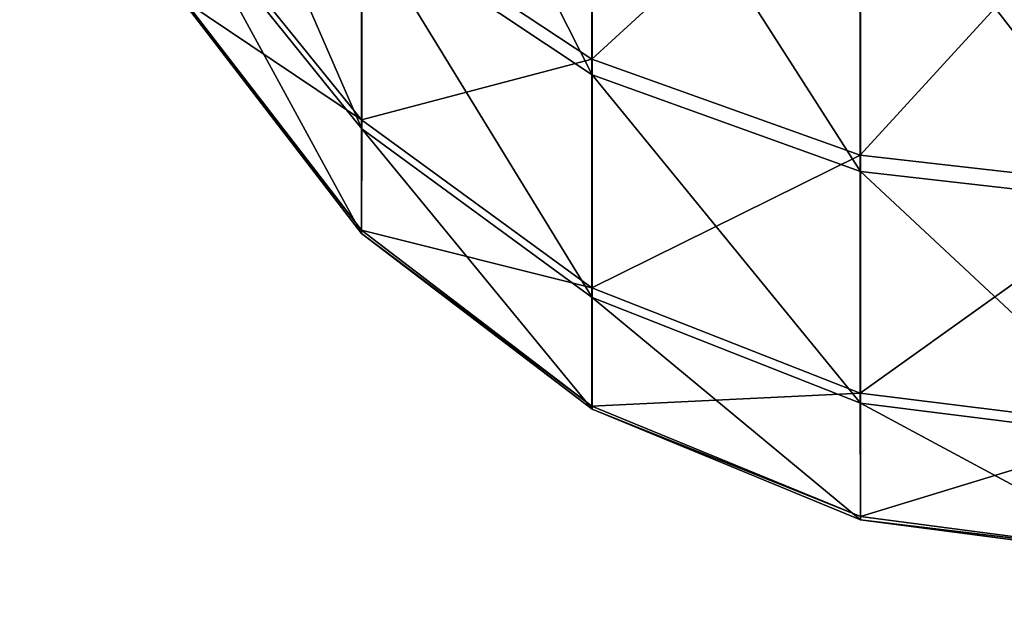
# Model space of a CAD drawing. Extents: x -547 to 547, y 0 to 578.
# Tile 75 of 256: x -528.003 to -527.826, y 558.994 to 559.099. Entities that reach past the tile are written whole.
import ezdxf

# ---------------------------------------------------------------- set-up
doc = ezdxf.new("R2010")
doc.units = 0
doc.header["$LTSCALE"] = 65.185185
for name, color, linetype in [('20', 7, 'CONTINUOUS'), ('251', 7, 'CONTINUOUS'), ('257', 7, 'CONTINUOUS'), ('263', 7, 'CONTINUOUS'), ('269', 7, 'CONTINUOUS'), ('3', 7, 'CONTINUOUS'), ('331', 7, 'CONTINUOUS'), ('335', 7, 'CONTINUOUS'), ('9', 7, 'CONTINUOUS')]:
    doc.layers.add(name, color=color, linetype=linetype)

msp = doc.modelspace()

# ---------------------------------------------------------------- linework, layer by layer
at = {"layer": '20', "color": 7, "linetype": 'CONTINUOUS'}
for points in [[(-530.5, 551.5, 42.9), (-545.5, 577.8, 42.9), (-349, 9.5, 42.9), (-530.5, 551.5, 42.9)], [(-545.5, 577.8, 42.9), (-545.5, 1.5, 42.9), (-349, 9.5, 42.9), (-545.5, 577.8, 42.9)]]:
    msp.add_3dface(points, dxfattribs=at)
at = {"layer": '251', "color": 7, "linetype": 'CONTINUOUS'}
for points in [[(-527.9414, 559.11684, -40.31923), (-527.94139, 559.17102, -40.39437), (-527.89993, 559.08924, -40.33502), (-527.9414, 559.11684, -40.31923)], [(-527.89993, 559.08924, -40.33502), (-527.94139, 559.17102, -40.39437), (-527.89992, 559.14732, -40.41557), (-527.89993, 559.08924, -40.33502)], [(-527.97322, 559.11903, -40.22182), (-527.97322, 559.15283, -40.29864), (-527.94141, 559.07954, -40.23444), (-527.97322, 559.11903, -40.22182)], [(-527.94141, 559.07954, -40.23444), (-527.97322, 559.15283, -40.29864), (-527.9414, 559.11684, -40.31923), (-527.94141, 559.07954, -40.23444)], [(-527.90001, 559.15107, -39.78036), (-527.94145, 559.11948, -39.87633), (-527.89999, 559.09205, -39.86021), (-527.90001, 559.15107, -39.78036)], [(-527.90001, 559.15107, -39.78036), (-527.89999, 559.09205, -39.86021), (-527.85172, 559.13633, -39.76686), (-527.90001, 559.15107, -39.78036)], [(-527.89993, 559.08924, -40.33502), (-527.89992, 559.14732, -40.41557), (-527.85163, 559.0719, -40.34494), (-527.89993, 559.08924, -40.33502)], [(-527.85163, 559.0719, -40.34494), (-527.89992, 559.14732, -40.41557), (-527.85162, 559.13244, -40.42889), (-527.85163, 559.0719, -40.34494)], [(-527.85172, 559.13633, -39.76686), (-527.89999, 559.09205, -39.86021), (-527.85171, 559.07481, -39.85008), (-527.85172, 559.13633, -39.76686)], [(-527.8, 559.13131, -39.76226), (-527.85172, 559.13633, -39.76686), (-527.85171, 559.07481, -39.85008), (-527.8, 559.13131, -39.76226)], [(-527.8, 559.06895, -39.84663), (-527.8, 559.13131, -39.76226), (-527.85171, 559.07481, -39.85008), (-527.8, 559.06895, -39.84663)], [(-527.8, 559.06602, -40.34831), (-527.85163, 559.0719, -40.34494), (-527.85162, 559.13244, -40.42889), (-527.8, 559.06602, -40.34831)], [(-527.8, 559.12739, -40.43341), (-527.8, 559.06602, -40.34831), (-527.85162, 559.13244, -40.42889), (-527.8, 559.12739, -40.43341)], [(-527.97325, 559.12052, -39.97375), (-527.97324, 559.10252, -40.05571), (-527.94144, 559.08117, -39.96066), (-527.97325, 559.12052, -39.97375)], [(-527.94145, 559.11948, -39.87633), (-527.97325, 559.12052, -39.97375), (-527.94144, 559.08117, -39.96066), (-527.94145, 559.11948, -39.87633)], [(-527.97323, 559.10201, -40.13964), (-527.97322, 559.11903, -40.22182), (-527.94142, 559.06075, -40.14374), (-527.97323, 559.10201, -40.13964)], [(-527.94142, 559.06075, -40.14374), (-527.97322, 559.11903, -40.22182), (-527.94141, 559.07954, -40.23444), (-527.94142, 559.06075, -40.14374)], [(-527.94145, 559.11948, -39.87633), (-527.94144, 559.08117, -39.96066), (-527.89999, 559.09205, -39.86021), (-527.94145, 559.11948, -39.87633)], [(-527.94141, 559.07954, -40.23444), (-527.9414, 559.11684, -40.31923), (-527.89994, 559.04924, -40.24413), (-527.94141, 559.07954, -40.23444)], [(-527.89994, 559.04924, -40.24413), (-527.9414, 559.11684, -40.31923), (-527.89993, 559.08924, -40.33502), (-527.89994, 559.04924, -40.24413)], [(-527.97324, 559.10252, -40.05571), (-527.97323, 559.10201, -40.13964), (-527.94143, 559.0613, -40.05112), (-527.97324, 559.10252, -40.05571)], [(-527.94144, 559.08117, -39.96066), (-527.97324, 559.10252, -40.05571), (-527.94143, 559.0613, -40.05112), (-527.94144, 559.08117, -39.96066)], [(-527.94143, 559.0613, -40.05112), (-527.97323, 559.10201, -40.13964), (-527.94142, 559.06075, -40.14374), (-527.94143, 559.0613, -40.05112)], [(-527.89999, 559.09205, -39.86021), (-527.94144, 559.08117, -39.96066), (-527.89998, 559.05098, -39.95061), (-527.89999, 559.09205, -39.86021)], [(-527.89999, 559.09205, -39.86021), (-527.89998, 559.05098, -39.95061), (-527.85171, 559.07481, -39.85008), (-527.89999, 559.09205, -39.86021)], [(-527.89994, 559.04924, -40.24413), (-527.89993, 559.08924, -40.33502), (-527.85165, 559.03022, -40.25022), (-527.89994, 559.04924, -40.24413)], [(-527.85165, 559.03022, -40.25022), (-527.89993, 559.08924, -40.33502), (-527.85163, 559.0719, -40.34494), (-527.85165, 559.03022, -40.25022)], [(-527.94144, 559.08117, -39.96066), (-527.94143, 559.0613, -40.05112), (-527.89998, 559.05098, -39.95061), (-527.94144, 559.08117, -39.96066)], [(-527.94142, 559.06075, -40.14374), (-527.94141, 559.07954, -40.23444), (-527.89995, 559.0291, -40.1469), (-527.94142, 559.06075, -40.14374)], [(-527.89995, 559.0291, -40.1469), (-527.94141, 559.07954, -40.23444), (-527.89994, 559.04924, -40.24413), (-527.89995, 559.0291, -40.1469)], [(-527.85171, 559.07481, -39.85008), (-527.89998, 559.05098, -39.95061), (-527.85169, 559.03202, -39.9443), (-527.85171, 559.07481, -39.85008)], [(-527.8, 559.06895, -39.84663), (-527.85171, 559.07481, -39.85008), (-527.85169, 559.03202, -39.9443), (-527.8, 559.06895, -39.84663)], [(-527.8, 559.02375, -40.25228), (-527.85165, 559.03022, -40.25022), (-527.85163, 559.0719, -40.34494), (-527.8, 559.02375, -40.25228)], [(-527.8, 559.06602, -40.34831), (-527.8, 559.02375, -40.25228), (-527.85163, 559.0719, -40.34494), (-527.8, 559.06602, -40.34831)], [(-527.8, 559.02557, -39.94216), (-527.8, 559.06895, -39.84663), (-527.85169, 559.03202, -39.9443), (-527.8, 559.02557, -39.94216)], [(-527.94143, 559.0613, -40.05112), (-527.94142, 559.06075, -40.14374), (-527.89997, 559.02969, -40.0476), (-527.94143, 559.0613, -40.05112)], [(-527.89998, 559.05098, -39.95061), (-527.94143, 559.0613, -40.05112), (-527.89997, 559.02969, -40.0476), (-527.89998, 559.05098, -39.95061)], [(-527.89997, 559.02969, -40.0476), (-527.94142, 559.06075, -40.14374), (-527.89995, 559.0291, -40.1469), (-527.89997, 559.02969, -40.0476)], [(-527.89998, 559.05098, -39.95061), (-527.89997, 559.02969, -40.0476), (-527.85169, 559.03202, -39.9443), (-527.89998, 559.05098, -39.95061)], [(-527.89995, 559.0291, -40.1469), (-527.89994, 559.04924, -40.24413), (-527.85166, 559.00922, -40.14888), (-527.89995, 559.0291, -40.1469)], [(-527.85166, 559.00922, -40.14888), (-527.89994, 559.04924, -40.24413), (-527.85165, 559.03022, -40.25022), (-527.85166, 559.00922, -40.14888)], [(-527.85169, 559.03202, -39.9443), (-527.89997, 559.02969, -40.0476), (-527.85168, 559.00982, -40.04539), (-527.85169, 559.03202, -39.9443)], [(-527.8, 559.02557, -39.94216), (-527.85169, 559.03202, -39.9443), (-527.85168, 559.00982, -40.04539), (-527.8, 559.02557, -39.94216)], [(-527.8, 559.00246, -40.14955), (-527.85166, 559.00922, -40.14888), (-527.85165, 559.03022, -40.25022), (-527.8, 559.00246, -40.14955)], [(-527.8, 559.02375, -40.25228), (-527.8, 559.00246, -40.14955), (-527.85165, 559.03022, -40.25022), (-527.8, 559.02375, -40.25228)], [(-527.89997, 559.02969, -40.0476), (-527.89995, 559.0291, -40.1469), (-527.85168, 559.00982, -40.04539), (-527.89997, 559.02969, -40.0476)], [(-527.85168, 559.00982, -40.04539), (-527.89995, 559.0291, -40.1469), (-527.85166, 559.00922, -40.14888), (-527.85168, 559.00982, -40.04539)], [(-527.8, 559.00307, -40.04464), (-527.8, 559.02557, -39.94216), (-527.85168, 559.00982, -40.04539), (-527.8, 559.00307, -40.04464)], [(-527.8, 559.00307, -40.04464), (-527.85168, 559.00982, -40.04539), (-527.85166, 559.00922, -40.14888), (-527.8, 559.00307, -40.04464)], [(-527.8, 559.00246, -40.14955), (-527.8, 559.00307, -40.04464), (-527.85166, 559.00922, -40.14888), (-527.8, 559.00246, -40.14955)]]:
    msp.add_3dface(points, dxfattribs=at)
at = {"layer": '257', "color": 7, "linetype": 'CONTINUOUS'}
for points in [[(-527.9414, 559.11684, -20.31923), (-527.94139, 559.17102, -20.39437), (-527.89993, 559.08924, -20.33502), (-527.9414, 559.11684, -20.31923)], [(-527.89993, 559.08924, -20.33502), (-527.94139, 559.17102, -20.39437), (-527.89992, 559.14732, -20.41557), (-527.89993, 559.08924, -20.33502)], [(-527.97322, 559.11903, -20.22182), (-527.97322, 559.15283, -20.29864), (-527.94141, 559.07954, -20.23444), (-527.97322, 559.11903, -20.22182)], [(-527.94141, 559.07954, -20.23444), (-527.97322, 559.15283, -20.29864), (-527.9414, 559.11684, -20.31923), (-527.94141, 559.07954, -20.23444)], [(-527.90001, 559.15107, -19.78036), (-527.94145, 559.11948, -19.87633), (-527.89999, 559.09205, -19.86021), (-527.90001, 559.15107, -19.78036)], [(-527.90001, 559.15107, -19.78036), (-527.89999, 559.09205, -19.86021), (-527.85172, 559.13633, -19.76686), (-527.90001, 559.15107, -19.78036)], [(-527.89993, 559.08924, -20.33502), (-527.89992, 559.14732, -20.41557), (-527.85163, 559.0719, -20.34494), (-527.89993, 559.08924, -20.33502)], [(-527.85163, 559.0719, -20.34494), (-527.89992, 559.14732, -20.41557), (-527.85162, 559.13244, -20.42889), (-527.85163, 559.0719, -20.34494)], [(-527.85172, 559.13633, -19.76686), (-527.89999, 559.09205, -19.86021), (-527.85171, 559.07481, -19.85008), (-527.85172, 559.13633, -19.76686)], [(-527.8, 559.13131, -19.76226), (-527.85172, 559.13633, -19.76686), (-527.85171, 559.07481, -19.85008), (-527.8, 559.13131, -19.76226)], [(-527.8, 559.06895, -19.84663), (-527.8, 559.13131, -19.76226), (-527.85171, 559.07481, -19.85008), (-527.8, 559.06895, -19.84663)], [(-527.8, 559.06602, -20.34831), (-527.85163, 559.0719, -20.34494), (-527.85162, 559.13244, -20.42889), (-527.8, 559.06602, -20.34831)], [(-527.8, 559.12739, -20.43341), (-527.8, 559.06602, -20.34831), (-527.85162, 559.13244, -20.42889), (-527.8, 559.12739, -20.43341)], [(-527.97325, 559.12052, -19.97375), (-527.97324, 559.10252, -20.05571), (-527.94144, 559.08117, -19.96066), (-527.97325, 559.12052, -19.97375)], [(-527.94145, 559.11948, -19.87633), (-527.97325, 559.12052, -19.97375), (-527.94144, 559.08117, -19.96066), (-527.94145, 559.11948, -19.87633)], [(-527.97323, 559.10201, -20.13964), (-527.97322, 559.11903, -20.22182), (-527.94142, 559.06075, -20.14374), (-527.97323, 559.10201, -20.13964)], [(-527.94142, 559.06075, -20.14374), (-527.97322, 559.11903, -20.22182), (-527.94141, 559.07954, -20.23444), (-527.94142, 559.06075, -20.14374)], [(-527.94145, 559.11948, -19.87633), (-527.94144, 559.08117, -19.96066), (-527.89999, 559.09205, -19.86021), (-527.94145, 559.11948, -19.87633)], [(-527.94141, 559.07954, -20.23444), (-527.9414, 559.11684, -20.31923), (-527.89994, 559.04924, -20.24413), (-527.94141, 559.07954, -20.23444)], [(-527.89994, 559.04924, -20.24413), (-527.9414, 559.11684, -20.31923), (-527.89993, 559.08924, -20.33502), (-527.89994, 559.04924, -20.24413)], [(-527.97324, 559.10252, -20.05571), (-527.97323, 559.10201, -20.13964), (-527.94143, 559.0613, -20.05112), (-527.97324, 559.10252, -20.05571)], [(-527.94144, 559.08117, -19.96066), (-527.97324, 559.10252, -20.05571), (-527.94143, 559.0613, -20.05112), (-527.94144, 559.08117, -19.96066)], [(-527.94143, 559.0613, -20.05112), (-527.97323, 559.10201, -20.13964), (-527.94142, 559.06075, -20.14374), (-527.94143, 559.0613, -20.05112)], [(-527.89999, 559.09205, -19.86021), (-527.94144, 559.08117, -19.96066), (-527.89998, 559.05098, -19.95061), (-527.89999, 559.09205, -19.86021)], [(-527.89999, 559.09205, -19.86021), (-527.89998, 559.05098, -19.95061), (-527.85171, 559.07481, -19.85008), (-527.89999, 559.09205, -19.86021)], [(-527.89994, 559.04924, -20.24413), (-527.89993, 559.08924, -20.33502), (-527.85165, 559.03022, -20.25022), (-527.89994, 559.04924, -20.24413)], [(-527.85165, 559.03022, -20.25022), (-527.89993, 559.08924, -20.33502), (-527.85163, 559.0719, -20.34494), (-527.85165, 559.03022, -20.25022)], [(-527.94144, 559.08117, -19.96066), (-527.94143, 559.0613, -20.05112), (-527.89998, 559.05098, -19.95061), (-527.94144, 559.08117, -19.96066)], [(-527.94142, 559.06075, -20.14374), (-527.94141, 559.07954, -20.23444), (-527.89995, 559.0291, -20.1469), (-527.94142, 559.06075, -20.14374)], [(-527.89995, 559.0291, -20.1469), (-527.94141, 559.07954, -20.23444), (-527.89994, 559.04924, -20.24413), (-527.89995, 559.0291, -20.1469)], [(-527.85171, 559.07481, -19.85008), (-527.89998, 559.05098, -19.95061), (-527.85169, 559.03202, -19.9443), (-527.85171, 559.07481, -19.85008)], [(-527.8, 559.06895, -19.84663), (-527.85171, 559.07481, -19.85008), (-527.85169, 559.03202, -19.9443), (-527.8, 559.06895, -19.84663)], [(-527.8, 559.02375, -20.25228), (-527.85165, 559.03022, -20.25022), (-527.85163, 559.0719, -20.34494), (-527.8, 559.02375, -20.25228)], [(-527.8, 559.06602, -20.34831), (-527.8, 559.02375, -20.25228), (-527.85163, 559.0719, -20.34494), (-527.8, 559.06602, -20.34831)], [(-527.8, 559.02557, -19.94216), (-527.8, 559.06895, -19.84663), (-527.85169, 559.03202, -19.9443), (-527.8, 559.02557, -19.94216)], [(-527.94143, 559.0613, -20.05112), (-527.94142, 559.06075, -20.14374), (-527.89997, 559.02969, -20.0476), (-527.94143, 559.0613, -20.05112)], [(-527.89998, 559.05098, -19.95061), (-527.94143, 559.0613, -20.05112), (-527.89997, 559.02969, -20.0476), (-527.89998, 559.05098, -19.95061)], [(-527.89997, 559.02969, -20.0476), (-527.94142, 559.06075, -20.14374), (-527.89995, 559.0291, -20.1469), (-527.89997, 559.02969, -20.0476)], [(-527.89998, 559.05098, -19.95061), (-527.89997, 559.02969, -20.0476), (-527.85169, 559.03202, -19.9443), (-527.89998, 559.05098, -19.95061)], [(-527.89995, 559.0291, -20.1469), (-527.89994, 559.04924, -20.24413), (-527.85166, 559.00922, -20.14888), (-527.89995, 559.0291, -20.1469)], [(-527.85166, 559.00922, -20.14888), (-527.89994, 559.04924, -20.24413), (-527.85165, 559.03022, -20.25022), (-527.85166, 559.00922, -20.14888)], [(-527.85169, 559.03202, -19.9443), (-527.89997, 559.02969, -20.0476), (-527.85168, 559.00982, -20.04539), (-527.85169, 559.03202, -19.9443)], [(-527.8, 559.02557, -19.94216), (-527.85169, 559.03202, -19.9443), (-527.85168, 559.00982, -20.04539), (-527.8, 559.02557, -19.94216)], [(-527.8, 559.00246, -20.14955), (-527.85166, 559.00922, -20.14888), (-527.85165, 559.03022, -20.25022), (-527.8, 559.00246, -20.14955)], [(-527.8, 559.02375, -20.25228), (-527.8, 559.00246, -20.14955), (-527.85165, 559.03022, -20.25022), (-527.8, 559.02375, -20.25228)], [(-527.89997, 559.02969, -20.0476), (-527.89995, 559.0291, -20.1469), (-527.85168, 559.00982, -20.04539), (-527.89997, 559.02969, -20.0476)], [(-527.85168, 559.00982, -20.04539), (-527.89995, 559.0291, -20.1469), (-527.85166, 559.00922, -20.14888), (-527.85168, 559.00982, -20.04539)], [(-527.8, 559.00307, -20.04464), (-527.8, 559.02557, -19.94216), (-527.85168, 559.00982, -20.04539), (-527.8, 559.00307, -20.04464)], [(-527.8, 559.00307, -20.04464), (-527.85168, 559.00982, -20.04539), (-527.85166, 559.00922, -20.14888), (-527.8, 559.00307, -20.04464)], [(-527.8, 559.00246, -20.14955), (-527.8, 559.00307, -20.04464), (-527.85166, 559.00922, -20.14888), (-527.8, 559.00246, -20.14955)]]:
    msp.add_3dface(points, dxfattribs=at)
at = {"layer": '263', "color": 7, "linetype": 'CONTINUOUS'}
for points in [[(-527.9414, 559.11684, -0.31923), (-527.94139, 559.17102, -0.39437), (-527.89993, 559.08924, -0.33502), (-527.9414, 559.11684, -0.31923)], [(-527.89993, 559.08924, -0.33502), (-527.94139, 559.17102, -0.39437), (-527.89992, 559.14732, -0.41557), (-527.89993, 559.08924, -0.33502)], [(-527.97322, 559.11903, -0.22182), (-527.97322, 559.15283, -0.29864), (-527.94141, 559.07954, -0.23444), (-527.97322, 559.11903, -0.22182)], [(-527.94141, 559.07954, -0.23444), (-527.97322, 559.15283, -0.29864), (-527.9414, 559.11684, -0.31923), (-527.94141, 559.07954, -0.23444)], [(-527.90001, 559.15107, 0.21964), (-527.94145, 559.11948, 0.12367), (-527.89999, 559.09205, 0.13979), (-527.90001, 559.15107, 0.21964)], [(-527.90001, 559.15107, 0.21964), (-527.89999, 559.09205, 0.13979), (-527.85172, 559.13633, 0.23314), (-527.90001, 559.15107, 0.21964)], [(-527.89993, 559.08924, -0.33502), (-527.89992, 559.14732, -0.41557), (-527.85163, 559.0719, -0.34494), (-527.89993, 559.08924, -0.33502)], [(-527.85163, 559.0719, -0.34494), (-527.89992, 559.14732, -0.41557), (-527.85162, 559.13244, -0.42889), (-527.85163, 559.0719, -0.34494)], [(-527.85172, 559.13633, 0.23314), (-527.89999, 559.09205, 0.13979), (-527.85171, 559.07481, 0.14992), (-527.85172, 559.13633, 0.23314)], [(-527.8, 559.13131, 0.23774), (-527.85172, 559.13633, 0.23314), (-527.85171, 559.07481, 0.14992), (-527.8, 559.13131, 0.23774)], [(-527.8, 559.06895, 0.15337), (-527.8, 559.13131, 0.23774), (-527.85171, 559.07481, 0.14992), (-527.8, 559.06895, 0.15337)], [(-527.8, 559.06602, -0.34831), (-527.85163, 559.0719, -0.34494), (-527.85162, 559.13244, -0.42889), (-527.8, 559.06602, -0.34831)], [(-527.8, 559.12739, -0.43341), (-527.8, 559.06602, -0.34831), (-527.85162, 559.13244, -0.42889), (-527.8, 559.12739, -0.43341)], [(-527.97325, 559.12052, 0.02625), (-527.97324, 559.10252, -0.05571), (-527.94144, 559.08117, 0.03934), (-527.97325, 559.12052, 0.02625)], [(-527.94145, 559.11948, 0.12367), (-527.97325, 559.12052, 0.02625), (-527.94144, 559.08117, 0.03934), (-527.94145, 559.11948, 0.12367)], [(-527.97323, 559.10201, -0.13964), (-527.97322, 559.11903, -0.22182), (-527.94142, 559.06075, -0.14374), (-527.97323, 559.10201, -0.13964)], [(-527.94142, 559.06075, -0.14374), (-527.97322, 559.11903, -0.22182), (-527.94141, 559.07954, -0.23444), (-527.94142, 559.06075, -0.14374)], [(-527.94145, 559.11948, 0.12367), (-527.94144, 559.08117, 0.03934), (-527.89999, 559.09205, 0.13979), (-527.94145, 559.11948, 0.12367)], [(-527.94141, 559.07954, -0.23444), (-527.9414, 559.11684, -0.31923), (-527.89994, 559.04924, -0.24413), (-527.94141, 559.07954, -0.23444)], [(-527.89994, 559.04924, -0.24413), (-527.9414, 559.11684, -0.31923), (-527.89993, 559.08924, -0.33502), (-527.89994, 559.04924, -0.24413)], [(-527.97324, 559.10252, -0.05571), (-527.97323, 559.10201, -0.13964), (-527.94143, 559.0613, -0.05112), (-527.97324, 559.10252, -0.05571)], [(-527.94144, 559.08117, 0.03934), (-527.97324, 559.10252, -0.05571), (-527.94143, 559.0613, -0.05112), (-527.94144, 559.08117, 0.03934)], [(-527.94143, 559.0613, -0.05112), (-527.97323, 559.10201, -0.13964), (-527.94142, 559.06075, -0.14374), (-527.94143, 559.0613, -0.05112)], [(-527.89999, 559.09205, 0.13979), (-527.94144, 559.08117, 0.03934), (-527.89998, 559.05098, 0.04939), (-527.89999, 559.09205, 0.13979)], [(-527.89999, 559.09205, 0.13979), (-527.89998, 559.05098, 0.04939), (-527.85171, 559.07481, 0.14992), (-527.89999, 559.09205, 0.13979)], [(-527.89994, 559.04924, -0.24413), (-527.89993, 559.08924, -0.33502), (-527.85165, 559.03022, -0.25022), (-527.89994, 559.04924, -0.24413)], [(-527.85165, 559.03022, -0.25022), (-527.89993, 559.08924, -0.33502), (-527.85163, 559.0719, -0.34494), (-527.85165, 559.03022, -0.25022)], [(-527.94144, 559.08117, 0.03934), (-527.94143, 559.0613, -0.05112), (-527.89998, 559.05098, 0.04939), (-527.94144, 559.08117, 0.03934)], [(-527.94142, 559.06075, -0.14374), (-527.94141, 559.07954, -0.23444), (-527.89995, 559.0291, -0.1469), (-527.94142, 559.06075, -0.14374)], [(-527.89995, 559.0291, -0.1469), (-527.94141, 559.07954, -0.23444), (-527.89994, 559.04924, -0.24413), (-527.89995, 559.0291, -0.1469)], [(-527.85171, 559.07481, 0.14992), (-527.89998, 559.05098, 0.04939), (-527.85169, 559.03202, 0.0557), (-527.85171, 559.07481, 0.14992)], [(-527.8, 559.06895, 0.15337), (-527.85171, 559.07481, 0.14992), (-527.85169, 559.03202, 0.0557), (-527.8, 559.06895, 0.15337)], [(-527.8, 559.02375, -0.25228), (-527.85165, 559.03022, -0.25022), (-527.85163, 559.0719, -0.34494), (-527.8, 559.02375, -0.25228)], [(-527.8, 559.06602, -0.34831), (-527.8, 559.02375, -0.25228), (-527.85163, 559.0719, -0.34494), (-527.8, 559.06602, -0.34831)], [(-527.8, 559.02557, 0.05784), (-527.8, 559.06895, 0.15337), (-527.85169, 559.03202, 0.0557), (-527.8, 559.02557, 0.05784)], [(-527.94143, 559.0613, -0.05112), (-527.94142, 559.06075, -0.14374), (-527.89997, 559.02969, -0.0476), (-527.94143, 559.0613, -0.05112)], [(-527.89998, 559.05098, 0.04939), (-527.94143, 559.0613, -0.05112), (-527.89997, 559.02969, -0.0476), (-527.89998, 559.05098, 0.04939)], [(-527.89997, 559.02969, -0.0476), (-527.94142, 559.06075, -0.14374), (-527.89995, 559.0291, -0.1469), (-527.89997, 559.02969, -0.0476)], [(-527.89998, 559.05098, 0.04939), (-527.89997, 559.02969, -0.0476), (-527.85169, 559.03202, 0.0557), (-527.89998, 559.05098, 0.04939)], [(-527.89995, 559.0291, -0.1469), (-527.89994, 559.04924, -0.24413), (-527.85166, 559.00922, -0.14888), (-527.89995, 559.0291, -0.1469)], [(-527.85166, 559.00922, -0.14888), (-527.89994, 559.04924, -0.24413), (-527.85165, 559.03022, -0.25022), (-527.85166, 559.00922, -0.14888)], [(-527.85169, 559.03202, 0.0557), (-527.89997, 559.02969, -0.0476), (-527.85168, 559.00982, -0.04539), (-527.85169, 559.03202, 0.0557)], [(-527.8, 559.02557, 0.05784), (-527.85169, 559.03202, 0.0557), (-527.85168, 559.00982, -0.04539), (-527.8, 559.02557, 0.05784)], [(-527.8, 559.00246, -0.14955), (-527.85166, 559.00922, -0.14888), (-527.85165, 559.03022, -0.25022), (-527.8, 559.00246, -0.14955)], [(-527.8, 559.02375, -0.25228), (-527.8, 559.00246, -0.14955), (-527.85165, 559.03022, -0.25022), (-527.8, 559.02375, -0.25228)], [(-527.89997, 559.02969, -0.0476), (-527.89995, 559.0291, -0.1469), (-527.85168, 559.00982, -0.04539), (-527.89997, 559.02969, -0.0476)], [(-527.85168, 559.00982, -0.04539), (-527.89995, 559.0291, -0.1469), (-527.85166, 559.00922, -0.14888), (-527.85168, 559.00982, -0.04539)], [(-527.8, 559.00307, -0.04464), (-527.8, 559.02557, 0.05784), (-527.85168, 559.00982, -0.04539), (-527.8, 559.00307, -0.04464)], [(-527.8, 559.00307, -0.04464), (-527.85168, 559.00982, -0.04539), (-527.85166, 559.00922, -0.14888), (-527.8, 559.00307, -0.04464)], [(-527.8, 559.00246, -0.14955), (-527.8, 559.00307, -0.04464), (-527.85166, 559.00922, -0.14888), (-527.8, 559.00246, -0.14955)]]:
    msp.add_3dface(points, dxfattribs=at)
at = {"layer": '269', "color": 7, "linetype": 'CONTINUOUS'}
for points in [[(-527.9414, 559.11684, 19.68077), (-527.94139, 559.17102, 19.60563), (-527.89993, 559.08924, 19.66498), (-527.9414, 559.11684, 19.68077)], [(-527.89993, 559.08924, 19.66498), (-527.94139, 559.17102, 19.60563), (-527.89992, 559.14732, 19.58443), (-527.89993, 559.08924, 19.66498)], [(-527.97322, 559.11903, 19.77818), (-527.97322, 559.15283, 19.70136), (-527.94141, 559.07954, 19.76556), (-527.97322, 559.11903, 19.77818)], [(-527.94141, 559.07954, 19.76556), (-527.97322, 559.15283, 19.70136), (-527.9414, 559.11684, 19.68077), (-527.94141, 559.07954, 19.76556)], [(-527.90001, 559.15107, 20.21964), (-527.94145, 559.11948, 20.12367), (-527.89999, 559.09205, 20.13979), (-527.90001, 559.15107, 20.21964)], [(-527.90001, 559.15107, 20.21964), (-527.89999, 559.09205, 20.13979), (-527.85172, 559.13633, 20.23314), (-527.90001, 559.15107, 20.21964)], [(-527.89993, 559.08924, 19.66498), (-527.89992, 559.14732, 19.58443), (-527.85163, 559.0719, 19.65506), (-527.89993, 559.08924, 19.66498)], [(-527.85163, 559.0719, 19.65506), (-527.89992, 559.14732, 19.58443), (-527.85162, 559.13244, 19.57111), (-527.85163, 559.0719, 19.65506)], [(-527.85172, 559.13633, 20.23314), (-527.89999, 559.09205, 20.13979), (-527.85171, 559.07481, 20.14992), (-527.85172, 559.13633, 20.23314)], [(-527.8, 559.13131, 20.23774), (-527.85172, 559.13633, 20.23314), (-527.85171, 559.07481, 20.14992), (-527.8, 559.13131, 20.23774)], [(-527.8, 559.06895, 20.15337), (-527.8, 559.13131, 20.23774), (-527.85171, 559.07481, 20.14992), (-527.8, 559.06895, 20.15337)], [(-527.8, 559.06602, 19.65169), (-527.85163, 559.0719, 19.65506), (-527.85162, 559.13244, 19.57111), (-527.8, 559.06602, 19.65169)], [(-527.8, 559.12739, 19.56659), (-527.8, 559.06602, 19.65169), (-527.85162, 559.13244, 19.57111), (-527.8, 559.12739, 19.56659)], [(-527.97325, 559.12052, 20.02625), (-527.97324, 559.10252, 19.94429), (-527.94144, 559.08117, 20.03934), (-527.97325, 559.12052, 20.02625)], [(-527.94145, 559.11948, 20.12367), (-527.97325, 559.12052, 20.02625), (-527.94144, 559.08117, 20.03934), (-527.94145, 559.11948, 20.12367)], [(-527.97323, 559.10201, 19.86036), (-527.97322, 559.11903, 19.77818), (-527.94142, 559.06075, 19.85626), (-527.97323, 559.10201, 19.86036)], [(-527.94142, 559.06075, 19.85626), (-527.97322, 559.11903, 19.77818), (-527.94141, 559.07954, 19.76556), (-527.94142, 559.06075, 19.85626)], [(-527.94145, 559.11948, 20.12367), (-527.94144, 559.08117, 20.03934), (-527.89999, 559.09205, 20.13979), (-527.94145, 559.11948, 20.12367)], [(-527.94141, 559.07954, 19.76556), (-527.9414, 559.11684, 19.68077), (-527.89994, 559.04924, 19.75587), (-527.94141, 559.07954, 19.76556)], [(-527.89994, 559.04924, 19.75587), (-527.9414, 559.11684, 19.68077), (-527.89993, 559.08924, 19.66498), (-527.89994, 559.04924, 19.75587)], [(-527.97324, 559.10252, 19.94429), (-527.97323, 559.10201, 19.86036), (-527.94143, 559.0613, 19.94888), (-527.97324, 559.10252, 19.94429)], [(-527.94144, 559.08117, 20.03934), (-527.97324, 559.10252, 19.94429), (-527.94143, 559.0613, 19.94888), (-527.94144, 559.08117, 20.03934)], [(-527.94143, 559.0613, 19.94888), (-527.97323, 559.10201, 19.86036), (-527.94142, 559.06075, 19.85626), (-527.94143, 559.0613, 19.94888)], [(-527.89999, 559.09205, 20.13979), (-527.94144, 559.08117, 20.03934), (-527.89998, 559.05098, 20.04939), (-527.89999, 559.09205, 20.13979)], [(-527.89999, 559.09205, 20.13979), (-527.89998, 559.05098, 20.04939), (-527.85171, 559.07481, 20.14992), (-527.89999, 559.09205, 20.13979)], [(-527.89994, 559.04924, 19.75587), (-527.89993, 559.08924, 19.66498), (-527.85165, 559.03022, 19.74978), (-527.89994, 559.04924, 19.75587)], [(-527.85165, 559.03022, 19.74978), (-527.89993, 559.08924, 19.66498), (-527.85163, 559.0719, 19.65506), (-527.85165, 559.03022, 19.74978)], [(-527.94144, 559.08117, 20.03934), (-527.94143, 559.0613, 19.94888), (-527.89998, 559.05098, 20.04939), (-527.94144, 559.08117, 20.03934)], [(-527.94142, 559.06075, 19.85626), (-527.94141, 559.07954, 19.76556), (-527.89995, 559.0291, 19.8531), (-527.94142, 559.06075, 19.85626)], [(-527.89995, 559.0291, 19.8531), (-527.94141, 559.07954, 19.76556), (-527.89994, 559.04924, 19.75587), (-527.89995, 559.0291, 19.8531)], [(-527.85171, 559.07481, 20.14992), (-527.89998, 559.05098, 20.04939), (-527.85169, 559.03202, 20.0557), (-527.85171, 559.07481, 20.14992)], [(-527.8, 559.06895, 20.15337), (-527.85171, 559.07481, 20.14992), (-527.85169, 559.03202, 20.0557), (-527.8, 559.06895, 20.15337)], [(-527.8, 559.02375, 19.74772), (-527.85165, 559.03022, 19.74978), (-527.85163, 559.0719, 19.65506), (-527.8, 559.02375, 19.74772)], [(-527.8, 559.06602, 19.65169), (-527.8, 559.02375, 19.74772), (-527.85163, 559.0719, 19.65506), (-527.8, 559.06602, 19.65169)], [(-527.8, 559.02557, 20.05784), (-527.8, 559.06895, 20.15337), (-527.85169, 559.03202, 20.0557), (-527.8, 559.02557, 20.05784)], [(-527.94143, 559.0613, 19.94888), (-527.94142, 559.06075, 19.85626), (-527.89997, 559.02969, 19.9524), (-527.94143, 559.0613, 19.94888)], [(-527.89998, 559.05098, 20.04939), (-527.94143, 559.0613, 19.94888), (-527.89997, 559.02969, 19.9524), (-527.89998, 559.05098, 20.04939)], [(-527.89997, 559.02969, 19.9524), (-527.94142, 559.06075, 19.85626), (-527.89995, 559.0291, 19.8531), (-527.89997, 559.02969, 19.9524)], [(-527.89998, 559.05098, 20.04939), (-527.89997, 559.02969, 19.9524), (-527.85169, 559.03202, 20.0557), (-527.89998, 559.05098, 20.04939)], [(-527.89995, 559.0291, 19.8531), (-527.89994, 559.04924, 19.75587), (-527.85166, 559.00922, 19.85112), (-527.89995, 559.0291, 19.8531)], [(-527.85166, 559.00922, 19.85112), (-527.89994, 559.04924, 19.75587), (-527.85165, 559.03022, 19.74978), (-527.85166, 559.00922, 19.85112)], [(-527.85169, 559.03202, 20.0557), (-527.89997, 559.02969, 19.9524), (-527.85168, 559.00982, 19.95461), (-527.85169, 559.03202, 20.0557)], [(-527.8, 559.02557, 20.05784), (-527.85169, 559.03202, 20.0557), (-527.85168, 559.00982, 19.95461), (-527.8, 559.02557, 20.05784)], [(-527.8, 559.00246, 19.85045), (-527.85166, 559.00922, 19.85112), (-527.85165, 559.03022, 19.74978), (-527.8, 559.00246, 19.85045)], [(-527.8, 559.02375, 19.74772), (-527.8, 559.00246, 19.85045), (-527.85165, 559.03022, 19.74978), (-527.8, 559.02375, 19.74772)], [(-527.89997, 559.02969, 19.9524), (-527.89995, 559.0291, 19.8531), (-527.85168, 559.00982, 19.95461), (-527.89997, 559.02969, 19.9524)], [(-527.85168, 559.00982, 19.95461), (-527.89995, 559.0291, 19.8531), (-527.85166, 559.00922, 19.85112), (-527.85168, 559.00982, 19.95461)], [(-527.8, 559.00307, 19.95536), (-527.8, 559.02557, 20.05784), (-527.85168, 559.00982, 19.95461), (-527.8, 559.00307, 19.95536)], [(-527.8, 559.00307, 19.95536), (-527.85168, 559.00982, 19.95461), (-527.85166, 559.00922, 19.85112), (-527.8, 559.00307, 19.95536)], [(-527.8, 559.00246, 19.85045), (-527.8, 559.00307, 19.95536), (-527.85166, 559.00922, 19.85112), (-527.8, 559.00246, 19.85045)]]:
    msp.add_3dface(points, dxfattribs=at)
at = {"layer": '3', "color": 7, "linetype": 'CONTINUOUS'}
for points in [[(528.7, 1.5, -68), (-528.7, 1.5, -68), (528.7, 576.5, -68), (528.7, 1.5, -68)], [(528.7, 576.5, -68), (-528.7, 1.5, -68), (-528.7, 576.5, -68), (528.7, 576.5, -68)]]:
    msp.add_3dface(points, dxfattribs=at)
at = {"layer": '331', "color": 7, "linetype": 'CONTINUOUS'}
for points in [[(-526.91743, 576.5, 67.91628), (-528.82026, 576.5, 67.66577), (-526.91743, 1.5, 67.91628), (-526.91743, 576.5, 67.91628)], [(-526.91743, 1.5, 67.91628), (-528.82026, 576.5, 67.66577), (-528.82026, 1.5, 67.66577), (-526.91743, 1.5, 67.91628)]]:
    msp.add_3dface(points, dxfattribs=at)
at = {"layer": '335', "color": 7, "linetype": 'CONTINUOUS'}
for points in [[(-545.5, 576.5, 43), (-349, 551.5, 43), (-545.5, 1.5, 43), (-545.5, 576.5, 43)], [(-349, 551.5, 43), (-545.5, 576.5, 43), (545.5, 576.5, 43), (-349, 551.5, 43)]]:
    msp.add_3dface(points, dxfattribs=at)
at = {"layer": '9', "color": 7, "linetype": 'CONTINUOUS'}
for points in [[(-528.7, 551.5, -50), (-349, 551.5, -50), (-528.7, 576.5, -50), (-528.7, 551.5, -50)], [(-349, 551.5, -50), (349, 551.5, -50), (-528.7, 576.5, -50), (-349, 551.5, -50)], [(349, 551.5, -50), (528.7, 551.5, -50), (-528.7, 576.5, -50), (349, 551.5, -50)], [(-528.7, 576.5, -50), (528.7, 551.5, -50), (528.7, 576.5, -50), (-528.7, 576.5, -50)]]:
    msp.add_3dface(points, dxfattribs=at)

doc.saveas('drawing.dxf')
